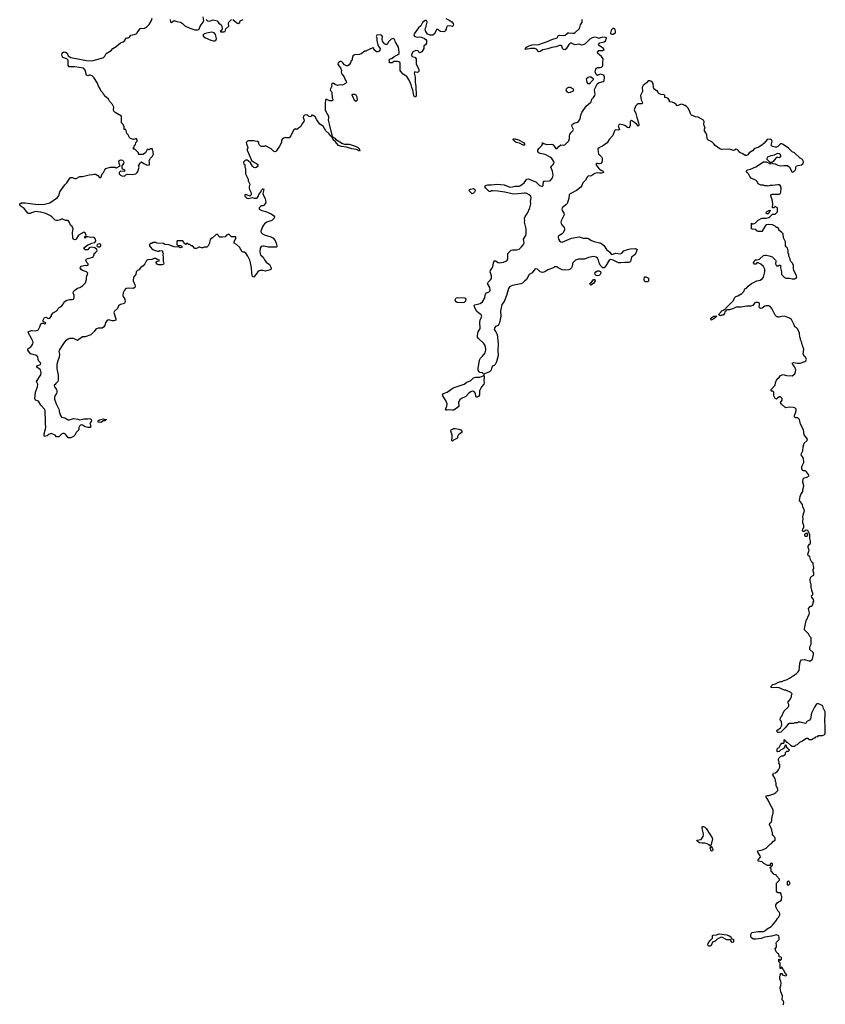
# Model space of a CAD drawing. Header units: inches. Extents: x 2535814 to 2694957, y 540737 to 728403.
# Tile 10 of 106: x 2561128 to 2573455, y 611800 to 626869. Entities that reach past the tile are written whole.
import ezdxf

# ---------------------------------------------------------------- set-up
doc = ezdxf.new("R2010")
doc.units = ezdxf.units.IN
doc.header["$MEASUREMENT"] = 0
for name, color, linetype in [('C5662', 7, 'Continuous'), ('C5671', 7, 'Continuous'), ('C5672', 7, 'Continuous')]:
    doc.layers.add(name, color=color, linetype=linetype)

msp = doc.modelspace()

# ---------------------------------------------------------------- linework, layer by layer
at = {"layer": 'C5662', "color": 5, "elevation": 40}
for points in [[(2567650, 626885), (2567702, 626862), (2567738, 626838), (2567759, 626810), (2567767, 626790), (2567758, 626770), (2567750, 626765), (2567710, 626775), (2567671, 626769), (2567659, 626750), (2567654, 626726), (2567640, 626700), (2567630, 626688), (2567616, 626684), (2567566, 626690), (2567550, 626698), (2567530, 626719), (2567510, 626722), (2567471, 626649), (2567450, 626634), (2567410, 626633), (2567369, 626649), (2567338, 626698), (2567334, 626730), (2567344, 626750), (2567362, 626830), (2567358, 626850), (2567350, 626858), (2567330, 626858), (2567290, 626828), (2567265, 626775), (2567230, 626742), (2567166, 626650), (2567158, 626630), (2567172, 626610), (2567210, 626599), (2567250, 626605), (2567278, 626602), (2567322, 626582), (2567344, 626564), (2567352, 626550), (2567351, 626509), (2567338, 626482), (2567314, 626470), (2567314, 626430), (2567284, 626376), (2567250, 626362), (2567238, 626370), (2567226, 626390), (2567190, 626395), (2567145, 626375), (2567124, 626330), (2567130, 626307), (2567174, 626294), (2567196, 626270), (2567196, 626190), (2567226, 626130), (2567239, 626090), (2567231, 626070), (2567217, 626063), (2567186, 626066), (2567170, 626072), (2567163, 626050), (2567178, 625990), (2567178, 625910), (2567191, 625850), (2567193, 625710), (2567190, 625689), (2567170, 625689), (2567159, 625710), (2567145, 625790), (2567128, 625830), (2567119, 625870), (2567090, 625941), (2567050, 626001), (2566994, 626034), (2566958, 626078), (2566952, 626092), (2566949, 626210), (2566930, 626226), (2566910, 626229), (2566852, 626228), (2566827, 626207), (2566790, 626206), (2566786, 626210), (2566788, 626230), (2566782, 626250), (2566790, 626262), (2566830, 626278), (2566857, 626303), (2566910, 626331), (2566934, 626350), (2566935, 626370), (2566923, 626450), (2566890, 626509), (2566879, 626519), (2566870, 626558), (2566850, 626579), (2566814, 626570), (2566772, 626530), (2566751, 626489), (2566730, 626488), (2566710, 626498), (2566682, 626542), (2566675, 626570), (2566679, 626610), (2566670, 626628), (2566650, 626635), (2566594, 626630), (2566582, 626610), (2566592, 626590), (2566591, 626550), (2566606, 626486), (2566611, 626470), (2566642, 626430), (2566640, 626400), (2566630, 626386), (2566610, 626378), (2566590, 626378), (2566548, 626410), (2566546, 626430), (2566530, 626438), (2566474, 626410), (2566441, 626399), (2566430, 626389), (2566410, 626388), (2566352, 626348), (2566330, 626338), (2566252, 626330), (2566226, 626310), (2566214, 626274), (2566214, 626250), (2566201, 626239), (2566191, 626210), (2566170, 626179), (2566150, 626164), (2566130, 626164), (2566099, 626179), (2566075, 626210), (2566050, 626229), (2566030, 626229), (2566001, 626210), (2565996, 626190), (2566010, 626165), (2566038, 626130), (2566051, 626090), (2566046, 626070), (2566051, 626050), (2566061, 626030), (2566095, 625995), (2566108, 625950), (2566123, 625930), (2566131, 625909), (2566112, 625890), (2566070, 625869), (2566030, 625872), (2565990, 625863), (2565955, 625875), (2565930, 625892), (2565902, 625890), (2565898, 625870), (2565905, 625850), (2565883, 625810), (2565881, 625790), (2565898, 625770), (2565906, 625750), (2565911, 625671), (2565918, 625650), (2565912, 625628), (2565870, 625629), (2565830, 625649), (2565812, 625648), (2565806, 625634), (2565801, 625590), (2565802, 625490), (2565810, 625466), (2565835, 625430), (2565852, 625392), (2565855, 625370), (2565849, 625330), (2565866, 625270), (2565903, 625103), (2565916, 625076), (2565925, 625070), (2565925, 625065), (2565930, 625066), (2565950, 625053), (2565960, 625040), (2566070, 624972), (2566096, 624964), (2566170, 624964), (2566279, 624930), (2566311, 624910), (2566334, 624870), (2566330, 624858), (2566282, 624882), (2566210, 624890), (2566130, 624920), (2566050, 624928), (2566005, 624945), (2565961, 625001), (2565927, 625030), (2565917, 625057), (2565910, 625059), (2565903, 625070), (2565902, 625082), (2565890, 625085), (2565862, 625122), (2565812, 625170), (2565770, 625241), (2565721, 625270), (2565675, 625335), (2565650, 625381), (2565630, 625399), (2565610, 625408), (2565594, 625406), (2565592, 625390), (2565570, 625382), (2565550, 625389), (2565530, 625409), (2565514, 625414), (2565490, 625409), (2565480, 625400), (2565471, 625390), (2565467, 625370), (2565479, 625330), (2565477, 625310), (2565445, 625270), (2565425, 625230), (2565392, 625210), (2565370, 625188), (2565350, 625198), (2565320, 625180), (2565278, 625090), (2565250, 625062), (2565202, 625062), (2565190, 625066), (2565154, 625050), (2565133, 625027), (2565132, 624990), (2565105, 624935), (2565065, 624870), (2565050, 624855), (2565030, 624848), (2565010, 624855), (2564978, 624890), (2564890, 624938), (2564868, 624928), (2564830, 624928), (2564815, 624935), (2564798, 624950), (2564788, 624970), (2564786, 624990), (2564767, 625007), (2564730, 625008), (2564710, 625015), (2564630, 625015), (2564612, 625008), (2564594, 624990), (2564598, 624970), (2564616, 624930), (2564618, 624910), (2564611, 624890), (2564611, 624870), (2564672, 624730), (2564673, 624713), (2564722, 624682), (2564754, 624670), (2564774, 624650), (2564774, 624630), (2564764, 624616), (2564737, 624603), (2564709, 624609), (2564689, 624629), (2564660, 624680), (2564626, 624710), (2564610, 624718), (2564590, 624718), (2564574, 624710), (2564554, 624690), (2564558, 624658), (2564572, 624652), (2564573, 624613), (2564582, 624590), (2564582, 624510), (2564622, 624430), (2564624, 624404), (2564652, 624352), (2564638, 624310), (2564639, 624290), (2564643, 624270), (2564666, 624230), (2564672, 624210), (2564672, 624188), (2564650, 624166), (2564590, 624195), (2564574, 624190), (2564574, 624170), (2564592, 624150), (2564610, 624138), (2564630, 624132), (2564690, 624145), (2564717, 624137), (2564750, 624139), (2564769, 624150), (2564777, 624163), (2564789, 624191), (2564821, 624239), (2564830, 624262), (2564850, 624282), (2564858, 624278), (2564862, 624270), (2564851, 624210), (2564860, 624180), (2564885, 624130), (2564892, 624070), (2564871, 624029), (2564850, 624018), (2564830, 624018), (2564814, 624010), (2564794, 623990), (2564794, 623970), (2564832, 623950), (2564894, 623934), (2564978, 623898), (2565014, 623874), (2565025, 623850), (2565022, 623830), (2564985, 623795), (2564910, 623769), (2564875, 623745), (2564857, 623723), (2564843, 623697), (2564818, 623630), (2564825, 623610), (2564845, 623590), (2564885, 623570), (2564970, 623545), (2564999, 623530), (2565036, 623490), (2565054, 623450), (2565056, 623430), (2565065, 623410), (2565062, 623390), (2565054, 623386), (2564930, 623386), (2564870, 623401), (2564850, 623401), (2564824, 623396), (2564807, 623370), (2564804, 623310), (2564811, 623270), (2564854, 623234), (2564874, 623194), (2564900, 623160), (2564950, 623122), (2564978, 623070), (2564974, 623050), (2564960, 623040), (2564890, 623022), (2564850, 623029), (2564810, 623029), (2564790, 623024), (2564770, 623009), (2564710, 622929), (2564690, 622938), (2564678, 622990), (2564674, 623070), (2564658, 623150), (2564647, 623190), (2564619, 623250), (2564590, 623295), (2564570, 623309), (2564550, 623309), (2564530, 623318), (2564490, 623388), (2564446, 623430), (2564408, 623450), (2564408, 623472), (2564438, 623530), (2564430, 623546), (2564370, 623546), (2564330, 623586), (2564294, 623570), (2564284, 623556), (2564270, 623548), (2564230, 623538), (2564190, 623538), (2564150, 623586), (2564130, 623578), (2564073, 623527), (2564046, 623510), (2564035, 623490), (2564031, 623450), (2564011, 623409), (2563990, 623388), (2563953, 623387), (2563930, 623378), (2563910, 623378), (2563887, 623387), (2563870, 623388), (2563831, 623369), (2563808, 623368), (2563770, 623406), (2563750, 623406), (2563730, 623426), (2563707, 623427), (2563702, 623442), (2563690, 623446), (2563678, 623442), (2563673, 623427), (2563667, 623427), (2563662, 623442), (2563646, 623446), (2563642, 623462), (2563627, 623467), (2563622, 623482), (2563610, 623486), (2563550, 623486), (2563538, 623482), (2563534, 623470), (2563534, 623430), (2563550, 623414), (2563594, 623414), (2563613, 623393), (2563613, 623387), (2563590, 623378), (2563568, 623388), (2563490, 623395), (2563410, 623422), (2563348, 623428), (2563330, 623446), (2563233, 623447), (2563210, 623458), (2563170, 623458), (2563150, 623446), (2563130, 623446), (2563114, 623430), (2563114, 623410), (2563122, 623390), (2563162, 623350), (2563236, 623324), (2563256, 623324), (2563270, 623334), (2563314, 623330), (2563314, 623310), (2563322, 623290), (2563318, 623270), (2563325, 623230), (2563322, 623170), (2563332, 623150), (2563330, 623126), (2563310, 623118), (2563270, 623115), (2563250, 623118), (2563230, 623129), (2563215, 623150), (2563218, 623162), (2563230, 623174), (2563262, 623178), (2563266, 623190), (2563230, 623198), (2563210, 623212), (2563186, 623214), (2563150, 623199), (2563090, 623193), (2563070, 623182), (2563045, 623130), (2563018, 623102), (2562983, 623077), (2562950, 623038), (2562930, 623028), (2562912, 623010), (2562905, 622970), (2562871, 622929), (2562863, 622870), (2562891, 622809), (2562896, 622790), (2562891, 622770), (2562865, 622755), (2562790, 622758), (2562750, 622753), (2562731, 622730), (2562710, 622686), (2562706, 622650), (2562711, 622631), (2562739, 622590), (2562741, 622550), (2562730, 622529), (2562710, 622519), (2562670, 622509), (2562642, 622490), (2562625, 622450), (2562578, 622410), (2562571, 622390), (2562597, 622290), (2562598, 622270), (2562570, 622261), (2562542, 622262), (2562490, 622275), (2562470, 622269), (2562443, 622237), (2562431, 622190), (2562410, 622162), (2562390, 622149), (2562330, 622149), (2562292, 622130), (2562270, 622095), (2562216, 622044), (2562130, 622014), (2562090, 622013), (2562010, 621959), (2561950, 621988), (2561890, 621989), (2561870, 621979), (2561830, 621953), (2561807, 621930), (2561780, 621880), (2561731, 621810), (2561725, 621790), (2561735, 621750), (2561734, 621706), (2561711, 621649), (2561696, 621590), (2561695, 621550), (2561695, 621530), (2561716, 621430), (2561718, 621350), (2561712, 621330), (2561680, 621300), (2561670, 621286), (2561658, 621282), (2561654, 621270), (2561662, 621250), (2561691, 621211), (2561698, 621190), (2561698, 621170), (2561691, 621150), (2561675, 621125), (2561663, 621090), (2561662, 621062), (2561686, 620990), (2561725, 620910), (2561731, 620890), (2561731, 620870), (2561751, 620810), (2561766, 620786), (2561817, 620777), (2561870, 620746), (2561890, 620747), (2561950, 620765), (2562017, 620757), (2562050, 620746), (2562110, 620761), (2562170, 620758), (2562190, 620765), (2562210, 620761), (2562221, 620750), (2562225, 620730), (2562201, 620690), (2562211, 620669), (2562212, 620630), (2562170, 620629), (2562130, 620639), (2562090, 620664), (2562070, 620669), (2562057, 620663), (2562042, 620650), (2562032, 620630), (2562032, 620590), (2561992, 620550), (2561972, 620510), (2561950, 620488), (2561910, 620468), (2561870, 620468), (2561830, 620526), (2561810, 620538), (2561790, 620538), (2561770, 620528), (2561727, 620487), (2561690, 620486), (2561670, 620508), (2561610, 620535), (2561570, 620518), (2561550, 620502), (2561509, 620489), (2561504, 620504), (2561505, 620530), (2561529, 620630), (2561522, 620690), (2561525, 620710), (2561519, 620890), (2561510, 620909), (2561449, 620970), (2561418, 621030), (2561370, 621048), (2561359, 621070), (2561369, 621170), (2561402, 621250), (2561403, 621290), (2561384, 621330), (2561449, 621431), (2561459, 621470), (2561444, 621510), (2561389, 621550), (2561389, 621570), (2561448, 621590), (2561453, 621610), (2561423, 621643), (2561409, 621670), (2561408, 621708), (2561388, 621728), (2561295, 621755), (2561254, 621810), (2561255, 621830), (2561297, 621863), (2561316, 621884), (2561329, 621910), (2561333, 621930), (2561329, 621950), (2561309, 621990), (2561262, 622070), (2561258, 622090), (2561278, 622102), (2561310, 622111), (2561370, 622107), (2561403, 622117), (2561414, 622126), (2561435, 622170), (2561450, 622212), (2561470, 622222), (2561490, 622222), (2561510, 622214), (2561522, 622218), (2561526, 622230), (2561488, 622248), (2561488, 622270), (2561509, 622311), (2561530, 622318), (2561570, 622298), (2561590, 622302), (2561614, 622330), (2561615, 622350), (2561638, 622382), (2561688, 622410), (2561708, 622430), (2561715, 622450), (2561730, 622465), (2561773, 622487), (2561802, 622530), (2561810, 622552), (2561850, 622576), (2561890, 622585), (2561930, 622585), (2561950, 622592), (2561962, 622610), (2561962, 622650), (2561948, 622690), (2561949, 622710), (2561970, 622731), (2562010, 622758), (2562050, 622771), (2562090, 622798), (2562136, 622844), (2562149, 622890), (2562149, 622930), (2562169, 622990), (2562150, 623009), (2562090, 623029), (2562070, 623044), (2562053, 623070), (2562059, 623081), (2562070, 623095), (2562110, 623107), (2562130, 623111), (2562150, 623107), (2562175, 623110), (2562174, 623130), (2562154, 623154), (2562138, 623190), (2562148, 623210), (2562172, 623212), (2562248, 623232), (2562268, 623270), (2562266, 623290), (2562290, 623305), (2562313, 623330), (2562309, 623350), (2562276, 623376), (2562230, 623389), (2562190, 623378), (2562170, 623346), (2562130, 623348), (2562106, 623370), (2562148, 623410), (2562170, 623422), (2562210, 623438), (2562230, 623451), (2562280, 623460), (2562290, 623472), (2562295, 623490), (2562289, 623510), (2562271, 623531), (2562250, 623539), (2562210, 623535), (2562170, 623546), (2562150, 623546), (2562138, 623542), (2562134, 623530), (2562127, 623527), (2562126, 623550), (2562142, 623558), (2562146, 623570), (2562130, 623606), (2562110, 623618), (2562027, 623573), (2561990, 623508), (2561970, 623498), (2561950, 623506), (2561942, 623530), (2561938, 623610), (2561946, 623670), (2561930, 623706), (2561905, 623725), (2561890, 623766), (2561870, 623798), (2561830, 623798), (2561790, 623815), (2561770, 623814), (2561750, 623804), (2561710, 623794), (2561690, 623794), (2561670, 623802), (2561622, 623850), (2561590, 623874), (2561530, 623904), (2561450, 623921), (2561370, 623933), (2561310, 623915), (2561290, 623904), (2561263, 623903), (2561250, 623908), (2561197, 623977), (2561148, 624010), (2561128, 624030), (2561128, 624050), (2561156, 624064), (2561210, 624064), (2561290, 624058), (2561410, 624040), (2561510, 624047), (2561550, 624054), (2561590, 624068), (2561704, 624150), (2561724, 624170), (2561733, 624190), (2561744, 624236), (2561817, 624343), (2561849, 624371), (2561884, 624430), (2561907, 624453), (2561930, 624456), (2561970, 624438), (2561990, 624438), (2562050, 624471), (2562090, 624471), (2562190, 624496), (2562243, 624497), (2562270, 624505), (2562290, 624505), (2562300, 624500), (2562324, 624484), (2562350, 624454), (2562370, 624454), (2562376, 624464), (2562389, 624510), (2562409, 624531), (2562430, 624572), (2562447, 624593), (2562510, 624611), (2562588, 624612), (2562602, 624602), (2562610, 624602), (2562666, 624630), (2562649, 624670), (2562644, 624710), (2562670, 624726), (2562700, 624720), (2562712, 624710), (2562722, 624690), (2562718, 624670), (2562692, 624630), (2562693, 624593), (2562730, 624572), (2562732, 624550), (2562730, 624546), (2562672, 624548), (2562661, 624539), (2562652, 624530), (2562652, 624510), (2562672, 624490), (2562690, 624481), (2562730, 624472), (2562750, 624494), (2562776, 624504), (2562850, 624501), (2562906, 624510), (2562928, 624530), (2562935, 624545), (2562955, 624610), (2562948, 624632), (2562970, 624674), (2562990, 624694), (2563027, 624667), (2563067, 624647), (2563090, 624643), (2563112, 624648), (2563115, 624690), (2563108, 624710), (2563128, 624750), (2563160, 624780), (2563178, 624810), (2563168, 624830), (2563168, 624850), (2563158, 624870), (2563158, 624890), (2563150, 624894), (2563126, 624894), (2563110, 624878), (2563090, 624886), (2563078, 624882), (2563054, 624830), (2563010, 624806), (2562950, 624806), (2562946, 624810), (2562946, 624830), (2562906, 624870), (2562890, 624886), (2562870, 624886), (2562868, 624912), (2562882, 624918), (2562886, 624950), (2562902, 624958), (2562906, 624990), (2562928, 625010), (2562928, 625030), (2562910, 625048), (2562890, 625038), (2562870, 625035), (2562826, 625050), (2562808, 625068), (2562790, 625106), (2562765, 625125), (2562758, 625170), (2562750, 625186), (2562728, 625190), (2562728, 625230), (2562710, 625266), (2562688, 625290), (2562688, 625390), (2562588, 625450), (2562568, 625470), (2562562, 625490), (2562568, 625530), (2562549, 625569), (2562500, 625620), (2562488, 625650), (2562446, 625686), (2562410, 625728), (2562398, 625750), (2562370, 625778), (2562359, 625810), (2562335, 625850), (2562317, 625897), (2562262, 625982), (2562238, 626010), (2562210, 626022), (2562190, 626019), (2562170, 626009), (2562150, 626018), (2562130, 626098), (2562105, 626125), (2561970, 626147), (2561887, 626147), (2561872, 626172), (2561869, 626250), (2561848, 626268), (2561790, 626292), (2561777, 626310), (2561773, 626330), (2561777, 626350), (2561790, 626365), (2561810, 626375), (2561830, 626371), (2561854, 626354), (2561870, 626318), (2561884, 626304), (2561910, 626291), (2562150, 626244), (2562230, 626241), (2562330, 626265), (2562410, 626292), (2562429, 626311), (2562450, 626351), (2562530, 626398), (2562553, 626427), (2562602, 626458), (2562670, 626516), (2562709, 626531), (2562734, 626546), (2562756, 626584), (2562770, 626592), (2562790, 626592), (2562810, 626602), (2562830, 626632), (2562880, 626640), (2562910, 626652), (2562928, 626670), (2562970, 626732), (2562990, 626738), (2563030, 626732), (2563068, 626752), (2563110, 626794), (2563143, 626857), (2563153, 626890)], [(2563431, 626870), (2563434, 626830), (2563450, 626825), (2563490, 626858), (2563530, 626841), (2563590, 626830), (2563619, 626810), (2563655, 626775), (2563730, 626741), (2563810, 626713), (2563847, 626713), (2563863, 626717), (2563874, 626726), (2563892, 626770), (2563937, 626830), (2563944, 626850), (2563935, 626910)], [(2563982, 626870), (2564002, 626850), (2564030, 626845), (2564090, 626865), (2564150, 626852), (2564175, 626815), (2564211, 626791), (2564222, 626770), (2564225, 626730), (2564216, 626704), (2564194, 626690), (2564204, 626684), (2564221, 626681), (2564250, 626682), (2564274, 626690), (2564282, 626730), (2564329, 626770), (2564322, 626810), (2564328, 626830), (2564370, 626874)], [(2564390, 626872), (2564450, 626822), (2564470, 626812), (2564494, 626826), (2564502, 626850), (2564510, 626856), (2564550, 626871)], [(2570000, 626585), (2569990, 626582), (2569972, 626592), (2569930, 626601), (2569890, 626592), (2569850, 626569), (2569779, 626501), (2569750, 626482), (2569730, 626477), (2569690, 626493), (2569630, 626482), (2569610, 626487), (2569574, 626510), (2569562, 626510), (2569550, 626507), (2569530, 626487), (2569490, 626425), (2569470, 626405), (2569447, 626410), (2569434, 626430), (2569426, 626466), (2569410, 626476), (2569390, 626476), (2569330, 626453), (2569270, 626443), (2569210, 626421), (2569132, 626408), (2569090, 626382), (2569070, 626379), (2569036, 626416), (2569010, 626428), (2568950, 626428), (2568866, 626410), (2568869, 626430), (2568884, 626450), (2568924, 626470), (2568970, 626482), (2569071, 626489), (2569130, 626507), (2569190, 626529), (2569270, 626568), (2569336, 626584), (2569350, 626593), (2569370, 626623), (2569390, 626634), (2569450, 626625), (2569475, 626630), (2569513, 626667), (2569530, 626669), (2569590, 626660), (2569610, 626664), (2569630, 626673), (2569689, 626730), (2569699, 626750), (2569709, 626790), (2569735, 626830), (2569735, 626870)], [(2570000, 626469), (2569998, 626470), (2569986, 626490), (2570000, 626509)], [(2570000, 626330), (2569976, 626350), (2569969, 626370), (2569990, 626399), (2570000, 626398)], [(2570000, 626028), (2569970, 626015), (2569949, 626029), (2569935, 626070), (2569944, 626110), (2569954, 626126), (2569970, 626136), (2570000, 626136)], [(2570000, 623137), (2569994, 623150), (2569985, 623190), (2569970, 623217), (2569950, 623236), (2569910, 623247), (2569832, 623230), (2569770, 623204), (2569677, 623203), (2569634, 623190), (2569592, 623150), (2569585, 623135), (2569581, 623090), (2569571, 623070), (2569551, 623049), (2569530, 623039), (2569470, 623037), (2569430, 623042), (2569366, 623070), (2569350, 623086), (2569310, 623086), (2569294, 623070), (2569210, 623042), (2569181, 623019), (2569150, 623003), (2569130, 622998), (2569090, 623009), (2569050, 623049), (2569026, 623054), (2569010, 623049), (2568970, 622997), (2568923, 622970), (2568885, 622895), (2568850, 622869), (2568824, 622836), (2568796, 622824), (2568670, 622800), (2568641, 622790), (2568622, 622778), (2568607, 622753), (2568579, 622650), (2568543, 622557), (2568507, 622510), (2568484, 622410), (2568488, 622330), (2568471, 622230), (2568450, 622189), (2568410, 622175), (2568391, 622150), (2568390, 622126), (2568412, 622092), (2568432, 622052), (2568452, 621910), (2568444, 621804), (2568448, 621730), (2568425, 621635), (2568404, 621590), (2568390, 621576), (2568370, 621569), (2568351, 621550), (2568344, 621510), (2568333, 621490), (2568319, 621481), (2568242, 621450), (2568230, 621438), (2568227, 621450), (2568210, 621465), (2568170, 621470), (2568157, 621477), (2568143, 621503), (2568142, 621530), (2568163, 621657), (2568177, 621690), (2568210, 621719), (2568250, 621771), (2568262, 621810), (2568263, 621830), (2568250, 621884), (2568230, 621915), (2568150, 621989), (2568134, 622010), (2568133, 622033), (2568142, 622090), (2568168, 622130), (2568175, 622150), (2568168, 622232), (2568175, 622270), (2568198, 622330), (2568190, 622353), (2568150, 622380), (2568125, 622405), (2568089, 622470), (2568083, 622497), (2568095, 622505), (2568173, 622527), (2568211, 622549), (2568246, 622610), (2568249, 622650), (2568257, 622670), (2568270, 622686), (2568314, 622706), (2568324, 622716), (2568329, 622731), (2568324, 622770), (2568287, 622830), (2568294, 622850), (2568333, 622887), (2568345, 622910), (2568345, 622950), (2568325, 623010), (2568332, 623030), (2568365, 623075), (2568375, 623110), (2568376, 623150), (2568386, 623174), (2568390, 623178), (2568410, 623179), (2568450, 623151), (2568470, 623147), (2568530, 623156), (2568568, 623172), (2568587, 623190), (2568595, 623205), (2568598, 623290), (2568622, 623318), (2568650, 623339), (2568670, 623345), (2568730, 623348), (2568770, 623359), (2568809, 623390), (2568839, 623430), (2568847, 623450), (2568839, 623510), (2568875, 623565), (2568879, 623590), (2568877, 623670), (2568853, 623770), (2568856, 623790), (2568853, 623830), (2568861, 623859), (2568899, 623910), (2568932, 623990), (2568949, 624050), (2568944, 624090), (2568957, 624143), (2568947, 624170), (2568924, 624190), (2568890, 624208), (2568870, 624213), (2568846, 624214), (2568710, 624199), (2568665, 624205), (2568550, 624231), (2568445, 624245), (2568370, 624250), (2568350, 624247), (2568330, 624238), (2568310, 624239), (2568259, 624290), (2568246, 624310), (2568258, 624330), (2568290, 624339), (2568350, 624340), (2568430, 624350), (2568542, 624342), (2568630, 624306), (2568669, 624310), (2568710, 624322), (2568770, 624321), (2568793, 624330), (2568849, 624370), (2568890, 624430), (2568910, 624434), (2569027, 624387), (2569083, 624330), (2569119, 624321), (2569130, 624323), (2569137, 624330), (2569145, 624395), (2569161, 624399), (2569230, 624401), (2569250, 624410), (2569267, 624430), (2569280, 624450), (2569292, 624490), (2569283, 624550), (2569257, 624610), (2569269, 624630), (2569292, 624650), (2569303, 624670), (2569307, 624690), (2569270, 624743), (2569245, 624765), (2569170, 624807), (2569090, 624822), (2569073, 624830), (2569059, 624850), (2569057, 624870), (2569070, 624895), (2569122, 624950), (2569130, 624991), (2569134, 624974), (2569146, 624974), (2569190, 624958), (2569270, 624962), (2569279, 624959), (2569292, 624952), (2569330, 624899), (2569350, 624897), (2569376, 624930), (2569410, 624952), (2569450, 624948), (2569470, 624953), (2569530, 625014), (2569542, 625050), (2569542, 625090), (2569547, 625113), (2569561, 625139), (2569590, 625170), (2569600, 625190), (2569582, 625230), (2569579, 625250), (2569587, 625270), (2569610, 625286), (2569661, 625299), (2569679, 625310), (2569706, 625350), (2569717, 625410), (2569731, 625450), (2569795, 625545), (2569873, 625610), (2569885, 625650), (2569910, 625677), (2569931, 625710), (2569933, 625730), (2569926, 625790), (2569930, 625810), (2569969, 625891), (2569994, 625906), (2570000, 625907)], [(2570000, 624913), (2569993, 624910), (2569974, 624890), (2569986, 624810), (2570000, 624798)], [(2570000, 624665), (2569990, 624662), (2569970, 624668), (2569953, 624667), (2569945, 624650), (2569991, 624590), (2570000, 624583)], [(2570000, 624522), (2569970, 624525), (2569950, 624522), (2569930, 624514), (2569870, 624476), (2569830, 624479), (2569810, 624459), (2569788, 624412), (2569747, 624373), (2569730, 624330), (2569713, 624307), (2569646, 624254), (2569550, 624206), (2569536, 624190), (2569530, 624130), (2569504, 624056), (2569487, 624033), (2569431, 623990), (2569425, 623970), (2569431, 623950), (2569453, 623910), (2569457, 623890), (2569454, 623870), (2569416, 623790), (2569410, 623770), (2569413, 623750), (2569423, 623730), (2569461, 623690), (2569465, 623670), (2569462, 623650), (2569440, 623600), (2569430, 623590), (2569378, 623562), (2569368, 623550), (2569366, 623534), (2569372, 623510), (2569390, 623482), (2569410, 623467), (2569430, 623463), (2569570, 623523), (2569690, 623546), (2569750, 623527), (2569824, 623524), (2569878, 623490), (2569916, 623476), (2570000, 623456)], [(2570000, 622961), (2569990, 622953), (2569970, 622948), (2569950, 622956), (2569934, 622970), (2569931, 622990), (2569942, 623010), (2569970, 623026), (2569990, 623025), (2570000, 623021)]]:
    msp.add_lwpolyline(points, dxfattribs=at)
for points in [[(2564070, 626676), (2564013, 626667), (2563952, 626650), (2563932, 626630), (2563948, 626608), (2563971, 626591), (2564055, 626555), (2564090, 626547), (2564110, 626547), (2564129, 626551), (2564137, 626583), (2564123, 626643), (2564106, 626666)], [(2569828, 625888), (2569810, 625906), (2569802, 625970), (2569828, 625990), (2569850, 625997), (2569870, 625996), (2569902, 625970), (2569905, 625950), (2569857, 625903), (2569850, 625889)], [(2569530, 625749), (2569510, 625761), (2569490, 625790), (2569495, 625810), (2569510, 625827), (2569530, 625834), (2569550, 625834), (2569596, 625810), (2569601, 625790), (2569588, 625772), (2569550, 625753)], [(2566270, 625616), (2566250, 625630), (2566234, 625674), (2566214, 625710), (2566216, 625724), (2566226, 625730), (2566250, 625731), (2566270, 625721), (2566288, 625690), (2566290, 625638), (2566287, 625630)], [(2568830, 624946), (2568777, 624977), (2568727, 624990), (2568697, 625010), (2568678, 625030), (2568681, 625039), (2568690, 625047), (2568710, 625046), (2568761, 625030), (2568835, 624990), (2568852, 624968), (2568854, 624950), (2568850, 624949)], [(2568050, 624204), (2568005, 624250), (2568013, 624270), (2568024, 624276), (2568070, 624284), (2568091, 624270), (2568096, 624250), (2568087, 624230), (2568070, 624213)], [(2562350, 623438), (2562312, 623430), (2562306, 623410), (2562316, 623396), (2562330, 623391), (2562350, 623395), (2562369, 623410), (2562369, 623430)], [(2569870, 622808), (2569856, 622816), (2569850, 622830), (2569881, 622859), (2569910, 622894), (2569930, 622890), (2569935, 622870), (2569910, 622832)], [(2567910, 622536), (2567823, 622543), (2567805, 622550), (2567793, 622570), (2567796, 622590), (2567809, 622610), (2567830, 622617), (2567933, 622613), (2567946, 622606), (2567956, 622590), (2567950, 622561), (2567930, 622541)], [(2568130, 621090), (2568114, 621094), (2568107, 621107), (2568102, 621150), (2568089, 621170), (2568070, 621181), (2568050, 621182), (2568030, 621174), (2567997, 621150), (2567956, 621104), (2567890, 621073), (2567862, 621050), (2567844, 621016), (2567846, 620950), (2567770, 620895), (2567750, 620892), (2567710, 620899), (2567670, 620894), (2567655, 620895), (2567645, 620905), (2567666, 620954), (2567670, 620990), (2567653, 621033), (2567603, 621110), (2567599, 621130), (2567612, 621148), (2567670, 621170), (2567763, 621237), (2567930, 621289), (2567970, 621319), (2568030, 621349), (2568074, 621386), (2568110, 621397), (2568170, 621398), (2568221, 621419), (2568230, 621426), (2568236, 621416), (2568237, 621397), (2568231, 621350), (2568236, 621310), (2568232, 621290), (2568195, 621250), (2568172, 621210), (2568164, 621190), (2568163, 621130), (2568150, 621103)], [(2562370, 620702), (2562330, 620708), (2562328, 620730), (2562350, 620745), (2562410, 620762), (2562430, 620752), (2562454, 620750), (2562438, 620742), (2562434, 620730), (2562410, 620728)], [(2567750, 620418), (2567738, 620430), (2567746, 620474), (2567747, 620510), (2567726, 620570), (2567729, 620590), (2567769, 620611), (2567790, 620611), (2567850, 620604), (2567878, 620590), (2567896, 620570), (2567891, 620550), (2567853, 620527), (2567835, 620510), (2567827, 620490), (2567826, 620470), (2567819, 620461), (2567765, 620435)]]:
    msp.add_lwpolyline(points, close=True, dxfattribs=at)
at = {"layer": 'C5671', "color": 5, "elevation": 40}
msp.add_lwpolyline([(2572810, 611794), (2572816, 611804), (2572822, 611830), (2572815, 611850), (2572795, 611870), (2572799, 611930), (2572777, 611990), (2572765, 612050), (2572777, 612090), (2572779, 612130), (2572777, 612150), (2572761, 612190), (2572758, 612230), (2572768, 612250), (2572770, 612274), (2572793, 612273), (2572794, 612250), (2572850, 612234), (2572866, 612250), (2572847, 612267), (2572822, 612322), (2572808, 612328), (2572806, 612350), (2572790, 612366), (2572778, 612362), (2572770, 612346), (2572766, 612350), (2572766, 612430), (2572762, 612442), (2572746, 612450), (2572746, 612490), (2572753, 612493), (2572758, 612478), (2572770, 612474), (2572786, 612490), (2572786, 612510), (2572782, 612522), (2572747, 612527), (2572746, 612570), (2572730, 612578), (2572705, 612605), (2572689, 612650), (2572707, 612673), (2572708, 612710), (2572702, 612730), (2572708, 612750), (2572747, 612793), (2572748, 612830), (2572742, 612850), (2572710, 612865), (2572630, 612841), (2572532, 612830), (2572474, 612806), (2572390, 612795), (2572358, 612798), (2572333, 612810), (2572323, 612823), (2572314, 612850), (2572314, 612870), (2572330, 612897), (2572430, 612912), (2572510, 612916), (2572530, 612926), (2572564, 612956), (2572626, 612990), (2572649, 613010), (2572699, 613070), (2572725, 613115), (2572738, 613130), (2572758, 613170), (2572758, 613190), (2572748, 613210), (2572728, 613230), (2572698, 613290), (2572700, 613320), (2572723, 613357), (2572787, 613393), (2572788, 613450), (2572778, 613470), (2572778, 613490), (2572770, 613506), (2572728, 613508), (2572708, 613530), (2572708, 613652), (2572750, 613694), (2572756, 613704), (2572756, 613716), (2572707, 613767), (2572702, 613782), (2572670, 613786), (2572662, 613802), (2572650, 613806), (2572642, 613822), (2572626, 613830), (2572626, 613870), (2572622, 613882), (2572606, 613890), (2572622, 613898), (2572626, 613914), (2572646, 613930), (2572646, 613950), (2572630, 613958), (2572614, 613950), (2572614, 613926), (2572570, 613926), (2572517, 613957), (2572490, 613979), (2572428, 613990), (2572429, 614010), (2572462, 614050), (2572457, 614070), (2572421, 614130), (2572418, 614150), (2572495, 614165), (2572548, 614190), (2572610, 614252), (2572630, 614262), (2572663, 614297), (2572686, 614310), (2572686, 614350), (2572667, 614367), (2572662, 614382), (2572646, 614390), (2572646, 614430), (2572638, 614450), (2572638, 614470), (2572602, 614550), (2572608, 614570), (2572628, 614590), (2572635, 614610), (2572636, 614644), (2572655, 614730), (2572655, 614775), (2572606, 614866), (2572583, 614923), (2572568, 614948), (2572548, 614970), (2572548, 614988), (2572570, 614998), (2572590, 614998), (2572670, 615022), (2572700, 615040), (2572728, 615070), (2572729, 615090), (2572702, 615150), (2572702, 615190), (2572695, 615210), (2572695, 615230), (2572689, 615250), (2572654, 615310), (2572655, 615325), (2572665, 615335), (2572695, 615345), (2572718, 615362), (2572739, 615390), (2572758, 615430), (2572758, 615470), (2572746, 615490), (2572748, 615510), (2572738, 615530), (2572738, 615550), (2572750, 615572), (2572770, 615592), (2572790, 615602), (2572816, 615604), (2572828, 615612), (2572846, 615630), (2572848, 615652), (2572867, 615673), (2572890, 615674), (2572906, 615690), (2572887, 615707), (2572882, 615722), (2572867, 615727), (2572862, 615762), (2572850, 615766), (2572838, 615762), (2572833, 615727), (2572812, 615708), (2572770, 615688), (2572750, 615669), (2572730, 615664), (2572718, 615670), (2572718, 615710), (2572730, 615722), (2572750, 615732), (2572769, 615771), (2572790, 615794), (2572822, 615798), (2572826, 615810), (2572826, 615850), (2572830, 615854), (2572834, 615834), (2572850, 615832), (2572854, 615814), (2572870, 615812), (2572924, 615764), (2572950, 615752), (2572987, 615753), (2573008, 615772), (2573030, 615774), (2573066, 615810), (2573106, 615830), (2573126, 615850), (2573170, 615874), (2573190, 615874), (2573198, 615858), (2573210, 615854), (2573250, 615854), (2573262, 615858), (2573270, 615874), (2573302, 615878), (2573310, 615894), (2573342, 615898), (2573350, 615914), (2573410, 615914), (2573436, 615924), (2573450, 615934), (2573455, 615950), (2573454, 616086), (2573449, 616110), (2573455, 616275), (2573430, 616328), (2573417, 616370), (2573379, 616390), (2573350, 616398), (2573330, 616398), (2573316, 616390), (2573290, 616348), (2573244, 616256), (2573230, 616169), (2573211, 616149), (2573171, 616130), (2573162, 616110), (2573150, 616098), (2573070, 616118), (2573044, 616116), (2573030, 616106), (2572990, 616106), (2572970, 616098), (2572910, 616098), (2572880, 616080), (2572841, 616030), (2572776, 615964), (2572750, 615959), (2572730, 615962), (2572718, 615970), (2572715, 615990), (2572769, 616030), (2572789, 616070), (2572787, 616127), (2572766, 616150), (2572769, 616190), (2572788, 616210), (2572828, 616290), (2572888, 616350), (2572898, 616370), (2572898, 616390), (2572888, 616410), (2572888, 616430), (2572916, 616464), (2572938, 616510), (2572938, 616530), (2572946, 616550), (2572926, 616570), (2572850, 616608), (2572830, 616609), (2572750, 616644), (2572710, 616649), (2572645, 616645), (2572626, 616650), (2572628, 616670), (2572650, 616696), (2572695, 616705), (2572730, 616725), (2572770, 616738), (2572790, 616738), (2572810, 616751), (2572870, 616771), (2572910, 616791), (2573016, 616864), (2573037, 616883), (2573054, 616910), (2573065, 617015), (2573075, 617050), (2573089, 617070), (2573130, 617075), (2573210, 617056), (2573230, 617057), (2573250, 617070), (2573257, 617083), (2573267, 617110), (2573276, 617156), (2573277, 617170), (2573270, 617182), (2573218, 617230), (2573218, 617270), (2573238, 617310), (2573238, 617410), (2573218, 617430), (2573198, 617470), (2573138, 617530), (2573138, 617550), (2573164, 617670), (2573209, 617770), (2573213, 617790), (2573198, 617850), (2573200, 617860), (2573230, 617894), (2573250, 617894), (2573268, 617930), (2573268, 617952), (2573278, 617970), (2573276, 617996), (2573247, 618033), (2573246, 618050), (2573266, 618070), (2573266, 618090), (2573248, 618128), (2573248, 618150), (2573239, 618170), (2573239, 618230), (2573229, 618250), (2573222, 618290), (2573228, 618330), (2573249, 618351), (2573278, 618370), (2573280, 618400), (2573268, 618430), (2573268, 618452), (2573278, 618470), (2573278, 618490), (2573268, 618530), (2573268, 618550), (2573249, 618569), (2573230, 618606), (2573218, 618650), (2573195, 618670), (2573189, 618690), (2573208, 618750), (2573195, 618790), (2573195, 618810), (2573216, 618844), (2573227, 618853), (2573228, 618890), (2573218, 618930), (2573218, 618990), (2573186, 619050), (2573165, 619055), (2573130, 619038), (2573110, 619038), (2573104, 619050), (2573110, 619072), (2573129, 619091), (2573129, 619130), (2573110, 619166), (2573109, 619190), (2573117, 619230), (2573113, 619253), (2573115, 619290), (2573137, 619350), (2573133, 619373), (2573109, 619409), (2573104, 619450), (2573062, 619510), (2573070, 619572), (2573080, 619600), (2573109, 619650), (2573110, 619674), (2573124, 619710), (2573125, 619735), (2573113, 619790), (2573118, 619842), (2573130, 619858), (2573173, 619867), (2573206, 619890), (2573198, 619910), (2573168, 619950), (2573150, 619962), (2573123, 619963), (2573108, 619970), (2573098, 620000)], dxfattribs=at)
for points in [[(2573150, 618958), (2573142, 618970), (2573144, 618996), (2573170, 619014), (2573182, 618990), (2573176, 618964), (2573170, 618958)], [(2571690, 614226), (2571679, 614239), (2571650, 614257), (2571610, 614265), (2571570, 614265), (2571530, 614273), (2571499, 614290), (2571488, 614310), (2571557, 614323), (2571588, 614370), (2571594, 614390), (2571594, 614410), (2571569, 614491), (2571570, 614514), (2571580, 614520), (2571590, 614522), (2571610, 614512), (2571630, 614491), (2571724, 614350), (2571728, 614330), (2571710, 614246), (2571694, 614226)], [(2571710, 614145), (2571707, 614150), (2571695, 614190), (2571706, 614214), (2571710, 614214), (2571730, 614182), (2571733, 614170), (2571730, 614149)], [(2572890, 613686), (2572874, 613670), (2572874, 613630), (2572890, 613622), (2572918, 613650), (2572902, 613682)], [(2572022, 612802), (2572030, 612802), (2572051, 612790), (2572051, 612749), (2572030, 612748), (2572009, 612770), (2572007, 612787), (2571950, 612789), (2571870, 612825), (2571850, 612824), (2571803, 612797), (2571770, 612764), (2571731, 612749), (2571710, 612698), (2571690, 612689), (2571666, 612690), (2571658, 612710), (2571662, 612730), (2571690, 612772), (2571728, 612810), (2571728, 612852), (2571740, 612860), (2571790, 612865), (2571830, 612876), (2571950, 612861), (2571982, 612850), (2572011, 612831), (2572014, 612810)]]:
    msp.add_lwpolyline(points, close=True, dxfattribs=at)
at = {"layer": 'C5672', "color": 5, "elevation": 40}
for points in [[(2570210, 626738), (2570181, 626710), (2570171, 626690), (2570167, 626667), (2570174, 626654), (2570187, 626647), (2570210, 626648), (2570237, 626663), (2570243, 626670), (2570246, 626690), (2570240, 626720)], [(2572558, 623898), (2572549, 623910), (2572555, 623930), (2572590, 623951), (2572612, 623952), (2572590, 623906), (2572582, 623898)], [(2570710, 622858), (2570690, 622866), (2570686, 622890), (2570687, 622933), (2570710, 622932), (2570751, 622911), (2570750, 622866), (2570730, 622858)], [(2571710, 622269), (2571702, 622290), (2571718, 622310), (2571750, 622331), (2571794, 622330), (2571778, 622322), (2571774, 622310), (2571750, 622289)]]:
    msp.add_lwpolyline(points, close=True, dxfattribs=at)
for points in [[(2570000, 626509), (2570005, 626515), (2570070, 626531), (2570090, 626544), (2570106, 626586), (2570106, 626590), (2570094, 626594), (2570050, 626601), (2570000, 626585)], [(2570000, 626398), (2570050, 626396), (2570074, 626410), (2570062, 626430), (2570000, 626469)], [(2570000, 626136), (2570010, 626136), (2570030, 626143), (2570044, 626156), (2570051, 626170), (2570050, 626210), (2570055, 626270), (2570030, 626305), (2570000, 626330)], [(2570000, 625907), (2570058, 625922), (2570070, 625932), (2570076, 625990), (2570074, 626014), (2570050, 626027), (2570010, 626033), (2570000, 626028)], [(2573098, 620000), (2573095, 620010), (2573098, 620030), (2573128, 620090), (2573128, 620112), (2573117, 620170), (2573088, 620210), (2573089, 620230), (2573109, 620270), (2573116, 620330), (2573134, 620386), (2573178, 620430), (2573182, 620450), (2573134, 620514), (2573122, 620590), (2573078, 620678), (2573062, 620750), (2573033, 620773), (2572998, 620778), (2572986, 620790), (2572982, 620810), (2572999, 620850), (2573009, 620890), (2573008, 620910), (2573000, 620920), (2572989, 620929), (2572970, 620934), (2572910, 620937), (2572850, 620929), (2572837, 620937), (2572783, 620983), (2572768, 621010), (2572796, 621044), (2572795, 621070), (2572790, 621078), (2572770, 621095), (2572750, 621095), (2572716, 621064), (2572710, 621062), (2572689, 621069), (2572668, 621110), (2572666, 621170), (2572650, 621186), (2572630, 621186), (2572626, 621190), (2572628, 621210), (2572690, 621274), (2572695, 621310), (2572709, 621351), (2572736, 621384), (2572748, 621392), (2572770, 621422), (2572810, 621438), (2572862, 621422), (2572950, 621418), (2572988, 621450), (2573000, 621480), (2573002, 621510), (2572989, 621550), (2572958, 621590), (2572948, 621610), (2572950, 621614), (2572970, 621622), (2573030, 621612), (2573073, 621613), (2573143, 621637), (2573158, 621650), (2573168, 621670), (2573150, 621706), (2573136, 621716), (2573118, 621750), (2573128, 621828), (2573109, 621869), (2573108, 621890), (2573098, 621910), (2573098, 621930), (2573078, 621970), (2573078, 621990), (2573068, 622010), (2573068, 622030), (2573058, 622050), (2573058, 622070), (2573035, 622130), (2573010, 622158), (2572988, 622170), (2572975, 622210), (2572938, 622278), (2572910, 622302), (2572830, 622329), (2572792, 622328), (2572750, 622318), (2572730, 622318), (2572710, 622326), (2572690, 622346), (2572635, 622450), (2572610, 622478), (2572590, 622488), (2572550, 622488), (2572530, 622482), (2572490, 622455), (2572470, 622449), (2572450, 622458), (2572442, 622470), (2572448, 622510), (2572446, 622530), (2572430, 622538), (2572390, 622538), (2572374, 622530), (2572344, 622496), (2572315, 622485), (2572257, 622483), (2572169, 622469), (2572090, 622468), (2572051, 622449), (2571990, 622428), (2571953, 622427), (2571938, 622422), (2571930, 622406), (2571918, 622402), (2571912, 622370), (2571890, 622348), (2571870, 622348), (2571850, 622338), (2571826, 622350), (2571838, 622370), (2571863, 622397), (2571869, 622411), (2571898, 622422), (2571910, 622434), (2571922, 622438), (2571926, 622450), (2571940, 622460), (2572048, 622570), (2572068, 622610), (2572088, 622630), (2572118, 622642), (2572180, 622680), (2572208, 622710), (2572226, 622750), (2572250, 622762), (2572275, 622790), (2572328, 622830), (2572410, 622871), (2572457, 622883), (2572494, 622906), (2572509, 622930), (2572522, 622970), (2572529, 623010), (2572528, 623050), (2572508, 623090), (2572470, 623128), (2572450, 623138), (2572430, 623146), (2572410, 623146), (2572392, 623128), (2572370, 623126), (2572358, 623150), (2572369, 623171), (2572389, 623191), (2572408, 623192), (2572450, 623205), (2572510, 623258), (2572530, 623265), (2572550, 623265), (2572597, 623257), (2572640, 623240), (2572692, 623190), (2572702, 623170), (2572693, 623147), (2572692, 623130), (2572710, 623102), (2572736, 623104), (2572750, 623114), (2572770, 623114), (2572771, 623070), (2572785, 623010), (2572785, 622970), (2572830, 622922), (2572852, 622912), (2572910, 622912), (2572950, 622902), (2572990, 622902), (2573010, 622914), (2573018, 622930), (2573015, 622950), (2572990, 623006), (2572978, 623018), (2572969, 623049), (2572969, 623110), (2572949, 623149), (2572928, 623170), (2572918, 623190), (2572918, 623210), (2572898, 623250), (2572898, 623278), (2572886, 623290), (2572888, 623330), (2572878, 623370), (2572858, 623390), (2572848, 623410), (2572848, 623468), (2572818, 623530), (2572809, 623590), (2572802, 623602), (2572788, 623610), (2572746, 623650), (2572746, 623670), (2572730, 623686), (2572707, 623687), (2572686, 623710), (2572649, 623729), (2572590, 623735), (2572554, 623730), (2572540, 623720), (2572510, 623666), (2572494, 623650), (2572494, 623630), (2572490, 623626), (2572430, 623628), (2572410, 623638), (2572390, 623658), (2572343, 623663), (2572328, 623670), (2572327, 623753), (2572342, 623742), (2572350, 623742), (2572384, 623756), (2572430, 623802), (2572486, 623830), (2572550, 623832), (2572590, 623842), (2572606, 623850), (2572648, 623892), (2572690, 623894), (2572726, 623930), (2572726, 623990), (2572690, 624008), (2572670, 623988), (2572648, 623988), (2572653, 624047), (2572649, 624090), (2572624, 624176), (2572629, 624191), (2572644, 624196), (2572750, 624201), (2572769, 624211), (2572776, 624230), (2572779, 624290), (2572770, 624328), (2572750, 624339), (2572730, 624341), (2572649, 624329), (2572610, 624329), (2572582, 624322), (2572567, 624327), (2572530, 624328), (2572510, 624338), (2572470, 624338), (2572430, 624358), (2572415, 624390), (2572398, 624410), (2572323, 624443), (2572298, 624470), (2572278, 624510), (2572258, 624530), (2572246, 624550), (2572266, 624570), (2572310, 624581), (2572390, 624616), (2572510, 624691), (2572550, 624694), (2572594, 624674), (2572594, 624670), (2572610, 624662), (2572626, 624670), (2572622, 624682), (2572606, 624686), (2572568, 624728), (2572566, 624750), (2572578, 624770), (2572628, 624792), (2572679, 624801), (2572730, 624825), (2572750, 624823), (2572763, 624810), (2572771, 624790), (2572770, 624768), (2572750, 624757), (2572730, 624761), (2572710, 624758), (2572696, 624750), (2572650, 624695), (2572634, 624690), (2572638, 624678), (2572654, 624670), (2572690, 624663), (2572730, 624641), (2572770, 624631), (2572821, 624639), (2572879, 624639), (2572910, 624612), (2572950, 624534), (2572970, 624541), (2572998, 624570), (2573006, 624590), (2573006, 624614), (2573015, 624630), (2573090, 624647), (2573110, 624662), (2573124, 624690), (2573118, 624710), (2573107, 624727), (2573070, 624749), (2572982, 624830), (2572950, 624845), (2572890, 624902), (2572810, 624960), (2572790, 624970), (2572770, 624967), (2572747, 624950), (2572730, 624929), (2572710, 624917), (2572690, 624917), (2572649, 624930), (2572627, 624950), (2572642, 625010), (2572632, 625032), (2572610, 625042), (2572567, 625033), (2572521, 624979), (2572485, 624950), (2572427, 624913), (2572370, 624895), (2572339, 624861), (2572291, 624830), (2572270, 624802), (2572250, 624789), (2572230, 624790), (2572195, 624815), (2572150, 624837), (2572117, 624877), (2572090, 624889), (2572066, 624874), (2572050, 624869), (2571990, 624889), (2571870, 624884), (2571842, 624890), (2571770, 624941), (2571749, 624969), (2571719, 624999), (2571659, 625030), (2571649, 625050), (2571641, 625110), (2571615, 625150), (2571609, 625170), (2571609, 625191), (2571618, 625210), (2571602, 625250), (2571599, 625270), (2571604, 625310), (2571593, 625330), (2571510, 625379), (2571470, 625381), (2571406, 625410), (2571398, 625418), (2571389, 625450), (2571356, 625516), (2571337, 625537), (2571310, 625558), (2571270, 625573), (2571250, 625574), (2571190, 625548), (2571178, 625558), (2571175, 625570), (2571148, 625590), (2571110, 625604), (2571070, 625610), (2571069, 625630), (2571050, 625662), (2571030, 625673), (2571000, 625680), (2570999, 625710), (2570990, 625719), (2570943, 625723), (2570915, 625735), (2570898, 625750), (2570890, 625778), (2570870, 625782), (2570850, 625793), (2570833, 625810), (2570824, 625830), (2570819, 625890), (2570812, 625910), (2570785, 625930), (2570770, 625934), (2570747, 625933), (2570720, 625900), (2570670, 625860), (2570655, 625830), (2570657, 625770), (2570628, 625710), (2570640, 625640), (2570655, 625610), (2570656, 625590), (2570650, 625582), (2570630, 625579), (2570610, 625583), (2570590, 625579), (2570576, 625570), (2570550, 625544), (2570531, 625490), (2570555, 625435), (2570569, 625370), (2570599, 625290), (2570604, 625270), (2570602, 625250), (2570590, 625238), (2570578, 625258), (2570536, 625296), (2570490, 625325), (2570479, 625321), (2570470, 625310), (2570470, 625250), (2570466, 625234), (2570450, 625213), (2570430, 625218), (2570390, 625250), (2570370, 625257), (2570312, 625268), (2570299, 625261), (2570290, 625256), (2570286, 625246), (2570289, 625229), (2570307, 625190), (2570290, 625178), (2570250, 625184), (2570242, 625178), (2570230, 625167), (2570202, 625098), (2570150, 625037), (2570118, 624982), (2570045, 624935), (2570000, 624913)], [(2570000, 624798), (2570033, 624770), (2570041, 624750), (2570042, 624710), (2570030, 624675), (2570022, 624670), (2570000, 624665)], [(2570000, 624583), (2570024, 624564), (2570054, 624550), (2570062, 624530), (2570030, 624519), (2570000, 624522)], [(2570000, 623456), (2570010, 623453), (2570030, 623441), (2570070, 623406), (2570105, 623350), (2570159, 623310), (2570179, 623279), (2570190, 623274), (2570250, 623297), (2570316, 623284), (2570342, 623298), (2570370, 623330), (2570430, 623353), (2570470, 623363), (2570550, 623367), (2570563, 623363), (2570576, 623350), (2570546, 623274), (2570490, 623232), (2570476, 623170), (2570470, 623161), (2570450, 623154), (2570390, 623154), (2570327, 623147), (2570290, 623150), (2570210, 623189), (2570170, 623199), (2570150, 623188), (2570099, 623101), (2570070, 623073), (2570050, 623073), (2570012, 623112), (2570000, 623137)], [(2570000, 623021), (2570015, 623015), (2570022, 622990), (2570010, 622970), (2570000, 622961)]]:
    msp.add_lwpolyline(points, dxfattribs=at)

doc.saveas('drawing.dxf')
